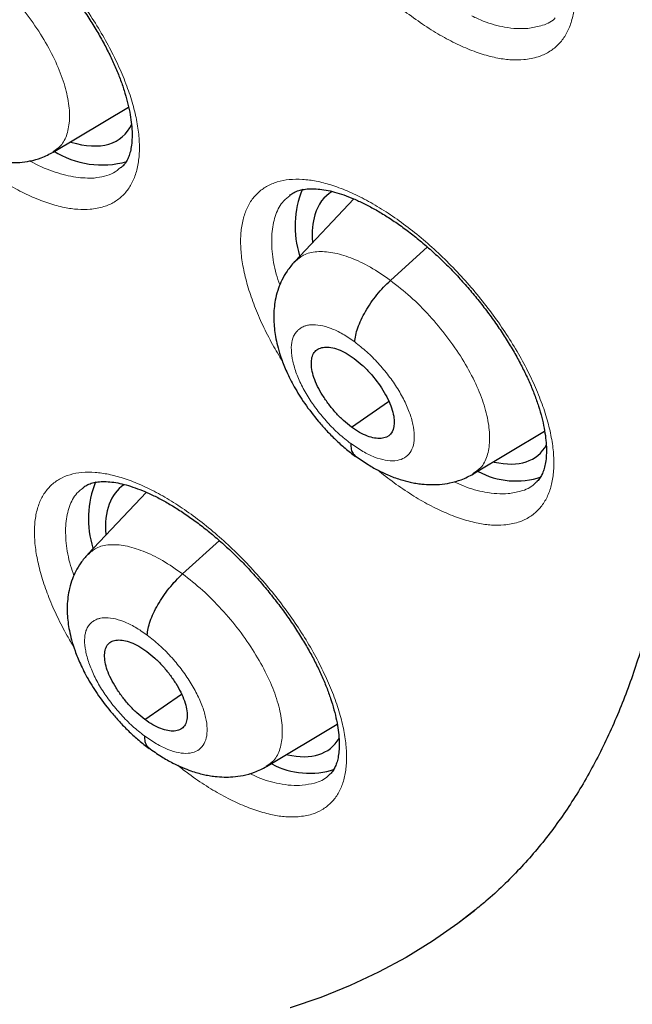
# Model space of a CAD drawing. Header units: millimetres. Extents: x 8 to 1465, y 12 to 1156.
# Tile 117 of 168: x 1214.43 to 1219.93, y 657.72 to 666.56. Entities that reach past the tile are written whole.
import ezdxf

# ---------------------------------------------------------------- set-up
doc = ezdxf.new("R2010")
doc.units = ezdxf.units.MM

msp = doc.modelspace()

# ---------------------------------------------------------------- linework, layer by layer
at = {"color": 7, "linetype": 'Continuous', "lineweight": 30}
for p, q in [((1214.7275, 665.3727), (1215.4041, 665.7771)), ((1217.4287, 664.9517), (1216.8967, 664.3889)), ((1217.7567, 664.2199), (1218.0881, 664.5201)), ((1217.4063, 662.9024), (1217.7381, 663.1336)), ((1218.5, 662.4815), (1219.1413, 662.865)), ((1215.5646, 662.3168), (1215.0381, 661.7597)), ((1215.8896, 661.5839), (1216.2198, 661.883)), ((1215.5508, 660.2757), (1215.8794, 660.5047)), ((1216.6432, 659.8536), (1217.2781, 660.2333))]:
    msp.add_line(p, q, dxfattribs=at)
at = {"color": 7, "linetype": 'Continuous', "lineweight": 30, "flags": 128}
msp.add_lwpolyline([(1218.5115, 658.5594), (1218.3605, 658.4432), (1218.1334, 658.2853), (1217.8966, 658.1399), (1217.6504, 658.0071), (1217.3948, 657.887), (1217.1301, 657.7798), (1216.8565, 657.6855)], dxfattribs=at)
at = {"color": 252, "linetype": 'Continuous', "lineweight": 0, "flags": 128}
msp.add_lwpolyline([(1218.5112, 658.5592), (1218.3605, 658.4432), (1218.1334, 658.2853), (1217.8966, 658.1399), (1217.6504, 658.0071), (1217.3948, 657.887), (1217.1301, 657.7798), (1216.8565, 657.6855)], dxfattribs=at)
at = {"color": 7, "linetype": 'Continuous', "lineweight": 30}
for centre, radius, start, end in [((1215.1645, 666.061), 0.8044, 237.38451, 286.11071), ((1217.7645, 664.7057), 0.8651, 157.38446, 197.74132), ((1218.8835, 663.1368), 0.7185, 241.74688, 288.48576), ((1215.9117, 662.0809), 0.8686, 157.68467, 197.7744), ((1217.0276, 660.5106), 0.7172, 241.93436, 288.4632)]:
    msp.add_arc(centre, radius, start, end, dxfattribs=at)
for centre, major_axis, ratio, start_param, end_param in [((1214.3974, 666.6745), (-0.9415, 1.1716), 0.455074, 2.555227, 3.361327), ((1218.1362, 663.8187), (-0.9423, 1.1722), 0.455167, 6.212092, 6.586323), ((1218.1362, 663.8187), (-0.9423, 1.1722), 0.455167, 0.303138, 0.579385), ((1218.1362, 663.8187), (-0.9423, 1.1722), 0.455167, 2.62236, 3.321809), ((1216.2785, 661.1917), (-0.9408, 1.174), 0.454857, 6.239212, 6.865438), ((1216.2785, 661.1917), (-0.9408, 1.174), 0.454857, 2.623591, 3.310809)]:
    msp.add_ellipse(centre, major_axis=major_axis, ratio=ratio, start_param=start_param, end_param=end_param, dxfattribs=at)
for points, knots in [([(1241.6175, 646.2376), (1241.6564, 646.2677), (1241.7325, 646.3267), (1241.8349, 646.4083), (1241.9207, 646.4778), (1241.99, 646.5348), (1242.0442, 646.58), (1242.0894, 646.618), (1242.136, 646.6575), (1242.1952, 646.7083), (1242.2673, 646.771), (1242.3456, 646.8403), (1242.4196, 646.907), (1242.4846, 646.9664), (1242.5458, 647.023), (1242.617, 647.0899), (1242.7001, 647.1694), (1242.7886, 647.2558), (1242.8676, 647.3346), (1242.9391, 647.4072), (1243.0097, 647.4801), (1243.0855, 647.5597), (1243.1617, 647.6413), (1243.2302, 647.7161), (1243.2873, 647.7794), (1243.3391, 647.8376), (1243.3947, 647.9011), (1243.4601, 647.9767), (1243.5398, 648.0708), (1243.627, 648.1761), (1243.7149, 648.285), (1243.8025, 648.3962), (1243.8948, 648.5163), (1243.9945, 648.6497), (1244.0918, 648.7841), (1244.1806, 648.9104), (1244.2607, 649.0273), (1244.3368, 649.1412), (1244.4162, 649.2629), (1244.4947, 649.3867), (1244.5722, 649.5122), (1244.6436, 649.6308), (1244.7101, 649.7443), (1244.7685, 649.8463), (1244.8197, 649.9375), (1244.8684, 650.0259), (1244.9189, 650.1194), (1244.975, 650.2252), (1245.0364, 650.3442), (1245.1011, 650.4728), (1245.1745, 650.6231), (1245.253, 650.7893), (1245.3347, 650.9693), (1245.4102, 651.1422), (1245.4777, 651.3027), (1245.5356, 651.4449), (1245.5862, 651.5729), (1245.6342, 651.6978), (1245.6844, 651.8321), (1245.7346, 651.9706), (1245.7846, 652.1133), (1245.8344, 652.2599), (1245.8869, 652.4201), (1245.9414, 652.593), (1245.9907, 652.7566), (1246.0325, 652.9007), (1246.0651, 653.0162), (1246.0923, 653.1155), (1246.116, 653.204), (1246.1428, 653.306), (1246.1753, 653.4336), (1246.2143, 653.5929), (1246.2552, 653.7676), (1246.2966, 653.9534), (1246.3374, 654.1466), (1246.3754, 654.3372), (1246.4105, 654.5234), (1246.4416, 654.6978), (1246.4693, 654.8619), (1246.4929, 655.0087), (1246.5125, 655.137), (1246.5289, 655.2485), (1246.5458, 655.368), (1246.5652, 655.5114), (1246.5881, 655.6927), (1246.6127, 655.9029), (1246.6405, 656.1652), (1246.669, 656.4725), (1246.6955, 656.8167), (1246.717, 657.1656), (1246.7309, 657.4624), (1246.7396, 657.7051), (1246.7449, 657.8925), (1246.7487, 658.0793), (1246.7511, 658.2581), (1246.7522, 658.4208), (1246.7523, 658.5609), (1246.7518, 658.6775), (1246.7511, 658.7704), (1246.7503, 658.8435), (1246.7494, 658.9116), (1246.7481, 658.99), (1246.7461, 659.0981), (1246.7428, 659.2396), (1246.7376, 659.4168), (1246.7304, 659.6155), (1246.7182, 659.8994), (1246.6989, 660.2556), (1246.6699, 660.6802), (1246.6363, 661.093), (1246.5976, 661.5029), (1246.5527, 661.925), (1246.499, 662.3751), (1246.434, 662.865), (1246.356, 663.396), (1246.2631, 663.9697), (1246.1755, 664.4639), (1246.1014, 664.8554), (1246.0493, 665.1211), (1246.0011, 665.3596), (1245.9573, 665.5701), (1245.918, 665.7551), (1245.8837, 665.9134), (1245.855, 666.0434), (1245.8326, 666.144), (1245.8129, 666.2314), (1245.7919, 666.3237), (1245.7646, 666.4426), (1245.7303, 666.5901), (1245.6885, 666.7667), (1245.6405, 666.9661), (1245.5854, 667.1903), (1245.5227, 667.4397), (1245.452, 667.7148), (1245.3737, 668.0117), (1245.2895, 668.3228), (1245.2013, 668.6404), (1245.1104, 668.9596), (1244.9428, 669.5343), (1244.6863, 670.3706), (1244.3216, 671.4766), (1243.9271, 672.5962), (1243.5031, 673.7287), (1243.0501, 674.8724), (1242.607, 675.9341), (1242.1863, 676.8993), (1241.8, 677.7549), (1241.4147, 678.5812), (1241.032, 679.3776), (1240.6535, 680.1436), (1240.2859, 680.8683), (1239.9307, 681.5524), (1239.5889, 682.1965), (1239.2557, 682.8118), (1238.9297, 683.4026), (1238.6012, 683.9871), (1238.259, 684.5855), (1237.894, 685.2122), (1237.4983, 685.8792), (1237.0701, 686.5869), (1236.6074, 687.336), (1236.1155, 688.1158), (1235.5934, 688.9255), (1235.0402, 689.7647), (1234.4847, 690.5883), (1233.9298, 691.3934), (1233.3785, 692.1771), (1232.8025, 692.9793), (1232.2059, 693.7929), (1231.5312, 694.6938), (1230.7809, 695.6716), (1229.9534, 696.7215), (1229.0936, 697.7834), (1228.2012, 698.8557), (1227.2761, 699.9362), (1226.3393, 700.9997), (1225.3917, 702.0454), (1224.4689, 703.0352), (1223.5729, 703.9705), (1222.7053, 704.8531), (1221.8318, 705.7192), (1221.1169, 706.4098), (1220.5725, 706.9258), (1220.2093, 707.2663), (1219.8705, 707.5805), (1219.5565, 707.8688), (1219.2676, 708.1317), (1219.0039, 708.3697), (1218.7545, 708.593), (1218.5227, 708.7991), (1218.3115, 708.9854), (1218.1353, 709.14), (1217.9941, 709.2633), (1217.8881, 709.3555), (1217.8169, 709.4173), (1217.7577, 709.4685), (1217.6883, 709.5285), (1217.5895, 709.6137), (1217.4652, 709.7205), (1217.3198, 709.8449), (1217.154, 709.986), (1216.9681, 710.1435), (1216.7611, 710.3177), (1216.5285, 710.5121), (1216.2695, 710.7268), (1215.9833, 710.9621), (1215.6793, 711.2097), (1215.3685, 711.4602), (1215.0621, 711.7047), (1214.7656, 711.9391), (1214.4047, 712.2215), (1213.9873, 712.544), (1213.5213, 712.8982), (1213.1212, 713.1977), (1212.7825, 713.448), (1212.5038, 713.6519), (1212.2523, 713.8342), (1212.0447, 713.9834), (1211.8768, 714.1032), (1211.7367, 714.2027), (1211.5978, 714.3008), (1211.4493, 714.4052), (1211.2826, 714.5218), (1211.0913, 714.6546), (1210.8708, 714.8066), (1210.6212, 714.9771), (1210.3473, 715.1622), (1210.0614, 715.3534), (1209.7006, 715.5918), (1209.2789, 715.8662), (1208.8028, 716.1699), (1208.3878, 716.4294), (1208.0321, 716.6481), (1207.7355, 716.828), (1207.4637, 716.9908), (1207.2578, 717.1126), (1207.1104, 717.1991), (1207.0139, 717.2555), (1206.9154, 717.3128), (1206.8489, 717.3513), (1206.813, 717.372)], [0, 0, 0, 0, 0.002052, 0.004014, 0.005893, 0.007516, 0.008532, 0.009341, 0.010265, 0.011423, 0.013108, 0.014936, 0.016573, 0.018011, 0.01928, 0.020687, 0.022912, 0.025129, 0.027009, 0.028616, 0.030343, 0.032261, 0.034338, 0.036195, 0.037573, 0.038789, 0.040257, 0.042018, 0.044071, 0.046798, 0.049274, 0.051499, 0.05432, 0.057339, 0.060405, 0.063207, 0.065614, 0.068007, 0.070542, 0.073398, 0.075867, 0.078458, 0.080815, 0.082894, 0.084729, 0.086388, 0.088264, 0.090389, 0.092766, 0.095385, 0.09803, 0.101622, 0.105085, 0.108417, 0.111498, 0.114171, 0.116404, 0.118642, 0.121114, 0.123822, 0.126242, 0.128885, 0.131754, 0.134847, 0.13809, 0.140388, 0.142394, 0.144109, 0.14554, 0.14697, 0.149371, 0.152099, 0.15511, 0.158234, 0.161454, 0.164768, 0.167685, 0.17062, 0.173292, 0.175655, 0.177711, 0.179458, 0.180995, 0.183425, 0.186291, 0.189594, 0.193333, 0.198564, 0.203836, 0.209111, 0.21439, 0.217156, 0.219923, 0.222691, 0.225389, 0.227763, 0.229793, 0.231477, 0.232816, 0.23381, 0.234636, 0.235756, 0.237192, 0.239291, 0.241831, 0.244771, 0.247748, 0.253855, 0.259749, 0.26543, 0.270901, 0.276535, 0.282582, 0.289044, 0.296108, 0.303609, 0.311545, 0.315302, 0.318706, 0.321746, 0.32442, 0.32673, 0.32878, 0.33042, 0.33165, 0.332581, 0.333723, 0.335131, 0.337061, 0.339269, 0.341756, 0.344521, 0.347629, 0.351027, 0.354715, 0.358589, 0.362471, 0.366357, 0.370246, 0.383394, 0.396583, 0.409813, 0.423086, 0.436404, 0.449736, 0.459915, 0.469731, 0.479185, 0.488278, 0.49701, 0.505381, 0.513037, 0.520366, 0.527367, 0.534041, 0.540541, 0.547341, 0.554472, 0.561936, 0.570111, 0.57865, 0.587552, 0.596816, 0.606443, 0.616432, 0.625262, 0.634356, 0.643714, 0.65332, 0.662971, 0.675588, 0.688185, 0.700759, 0.714208, 0.727633, 0.741034, 0.754412, 0.767769, 0.779651, 0.791517, 0.803367, 0.815201, 0.820392, 0.825248, 0.829764, 0.833941, 0.837777, 0.841273, 0.844429, 0.847681, 0.850469, 0.852793, 0.854654, 0.856051, 0.856983, 0.857467, 0.858384, 0.859722, 0.86136, 0.863281, 0.865443, 0.867878, 0.870587, 0.873569, 0.877, 0.880735, 0.884773, 0.888891, 0.892878, 0.896734, 0.90046, 0.90695, 0.912999, 0.918607, 0.922524, 0.92618, 0.929452, 0.932306, 0.934254, 0.93598, 0.93775, 0.93965, 0.941751, 0.944229, 0.947085, 0.95032, 0.953933, 0.957736, 0.961442, 0.967971, 0.97416, 0.980006, 0.984167, 0.988058, 0.991605, 0.994806, 0.996131, 0.997387, 0.998591, 1, 1, 1, 1]), ([(1198.5489, 709.9966), (1198.6382, 709.9449), (1198.8971, 709.7948), (1199.3269, 709.5401), (1199.8386, 709.2298), (1200.3516, 708.9113), (1200.8659, 708.5848), (1201.3813, 708.2502), (1201.8976, 707.9077), (1202.4147, 707.5574), (1202.9325, 707.1994), (1203.4509, 706.8337), (1203.9697, 706.4604), (1204.4887, 706.0797), (1205.008, 705.6916), (1205.5272, 705.2963), (1206.0462, 704.8938), (1206.5651, 704.4842), (1207.0835, 704.0676), (1207.6014, 703.6442), (1208.1186, 703.214), (1208.635, 702.7773), (1209.1505, 702.3339), (1209.6649, 701.8842), (1210.1781, 701.4281), (1210.69, 700.9659), (1211.2004, 700.4976), (1211.7093, 700.0234), (1212.2163, 699.5433), (1212.7216, 699.0575), (1213.2248, 698.5662), (1213.7259, 698.0694), (1214.2247, 697.5672), (1214.7212, 697.0599), (1215.2152, 696.5475), (1215.7065, 696.0302), (1216.1951, 695.508), (1216.6808, 694.9812), (1217.1634, 694.4498), (1217.643, 693.9141), (1218.1192, 693.3741), (1218.5921, 692.8299), (1219.0615, 692.2818), (1219.5273, 691.7298), (1219.9893, 691.1741), (1220.4474, 690.6149), (1220.9016, 690.0522), (1221.3517, 689.4863), (1221.7975, 688.9172), (1222.2391, 688.3451), (1222.6762, 687.7702), (1223.1087, 687.1927), (1223.5366, 686.6125), (1223.9597, 686.03), (1224.3779, 685.4453), (1224.7912, 684.8584), (1225.1993, 684.2696), (1225.6023, 683.679), (1226, 683.0868), (1226.3922, 682.4931), (1226.779, 681.8981), (1227.1601, 681.3019), (1227.5356, 680.7046), (1227.9052, 680.1065), (1228.269, 679.5077), (1228.6268, 678.9082), (1228.9785, 678.3084), (1229.3241, 677.7084), (1229.6634, 677.1082), (1229.9963, 676.5081), (1230.3229, 675.9082), (1230.6429, 675.3086), (1230.9564, 674.7096), (1231.2632, 674.1113), (1231.5633, 673.5137), (1231.8565, 672.9172), (1232.1429, 672.3218), (1232.4223, 671.7277), (1232.6947, 671.135), (1232.9599, 670.544), (1233.218, 669.9547), (1233.4689, 669.3673), (1233.7125, 668.7819), (1233.9487, 668.1988), (1234.1775, 667.6181), (1234.3989, 667.0398), (1234.6127, 666.4642), (1234.8189, 665.8915), (1235.0176, 665.3217), (1235.2085, 664.755), (1235.3917, 664.1916), (1235.5672, 663.6316), (1235.7349, 663.0751), (1235.8947, 662.5224), (1236.0466, 661.9735), (1236.1907, 661.4286), (1236.3267, 660.8878), (1236.4548, 660.3513), (1236.5749, 659.8192), (1236.687, 659.2916), (1236.791, 658.7688), (1236.887, 658.2507), (1236.9749, 657.7377), (1237.0546, 657.2297), (1237.1262, 656.727), (1237.1898, 656.2296), (1237.2451, 655.7377), (1237.2924, 655.2514), (1237.3314, 654.7708), (1237.3624, 654.2961), (1237.3852, 653.8274), (1237.3998, 653.3648), (1237.4063, 652.9084), (1237.4047, 652.4583), (1237.395, 652.0146), (1237.3771, 651.5775), (1237.3512, 651.1471), (1237.3172, 650.7234), (1237.2751, 650.3066), (1237.225, 649.8967), (1237.1669, 649.4938), (1237.1008, 649.0981), (1237.0267, 648.7096), (1236.9447, 648.3284), (1236.8547, 647.9545), (1236.7568, 647.5882), (1236.6511, 647.2293), (1236.5374, 646.8781), (1236.416, 646.5345), (1236.2867, 646.1987), (1236.1496, 645.8707), (1236.0047, 645.5506), (1235.8521, 645.2383), (1235.6917, 644.9341), (1235.5236, 644.638), (1235.3478, 644.3499), (1235.1643, 644.0701), (1234.9731, 643.7986), (1234.7743, 643.5354), (1234.5679, 643.2806), (1234.3538, 643.0343), (1234.1323, 642.7965), (1233.903, 642.5676), (1233.6818, 642.3603), (1233.5335, 642.2334), (1233.4669, 642.1765)], [0, 0, 0, 0, 0.0036913, 0.0107004, 0.0177102, 0.0247207, 0.0317319, 0.0387439, 0.0457565, 0.0527698, 0.0597838, 0.0667984, 0.0738136, 0.0808294, 0.0878457, 0.0948627, 0.1018801, 0.1088981, 0.1159165, 0.1229355, 0.1299548, 0.1369746, 0.1439949, 0.1510155, 0.1580365, 0.1650578, 0.1720795, 0.1791015, 0.1861238, 0.1931464, 0.2001693, 0.2071924, 0.2142158, 0.2212394, 0.2282632, 0.2352871, 0.2423113, 0.2493356, 0.2563601, 0.2633846, 0.2704093, 0.2774341, 0.284459, 0.2914839, 0.2985089, 0.3055339, 0.312559, 0.319584, 0.3266091, 0.3336341, 0.3406591, 0.347684, 0.3547089, 0.3617337, 0.3687584, 0.3757829, 0.3828074, 0.3898317, 0.3968558, 0.4038798, 0.4109036, 0.4179271, 0.4249505, 0.4319736, 0.4389965, 0.4460191, 0.4530414, 0.4600634, 0.4670851, 0.4741064, 0.4811274, 0.488148, 0.4951682, 0.502188, 0.5092073, 0.5162263, 0.5232447, 0.5302626, 0.5372801, 0.544297, 0.5513133, 0.5583291, 0.5653443, 0.5723589, 0.5793728, 0.5863861, 0.5933987, 0.6004106, 0.6074218, 0.6144322, 0.6214419, 0.6284509, 0.635459, 0.6424664, 0.6494729, 0.6564786, 0.6634835, 0.6704876, 0.6774908, 0.6844933, 0.6914948, 0.6984956, 0.7054956, 0.7124949, 0.7194934, 0.7264912, 0.7334884, 0.740485, 0.7474812, 0.754477, 0.7614725, 0.7684679, 0.7754632, 0.7824586, 0.7894544, 0.7964506, 0.8034476, 0.8104456, 0.817445, 0.824446, 0.8314489, 0.8384544, 0.8454626, 0.8524742, 0.8594896, 0.8665094, 0.8735342, 0.8805645, 0.8876009, 0.8946441, 0.9016946, 0.9087531, 0.9158201, 0.922896, 0.9299813, 0.9370763, 0.9441811, 0.9512958, 0.9584201, 0.9655537, 0.972696, 0.9798463, 0.9870035, 0.9941665, 1, 1, 1, 1]), ([(1204.0066, 690.5417), (1204.0714, 690.491), (1204.2594, 690.3439), (1204.5705, 690.0951), (1204.9395, 689.7932), (1205.3081, 689.4844), (1205.6761, 689.169), (1206.0433, 688.8471), (1206.4094, 688.5189), (1206.7743, 688.1845), (1207.1378, 687.8442), (1207.4997, 687.498), (1207.8598, 687.1462), (1208.2179, 686.789), (1208.5738, 686.4265), (1208.9273, 686.0588), (1209.2783, 685.6863), (1209.6266, 685.309), (1209.9719, 684.9272), (1210.3142, 684.5411), (1210.6531, 684.1508), (1210.9887, 683.7566), (1211.3206, 683.3587), (1211.6487, 682.9572), (1211.9729, 682.5523), (1212.2929, 682.1444), (1212.6087, 681.7336), (1212.92, 681.32), (1213.2266, 680.9039), (1213.5286, 680.4856), (1213.8256, 680.0652), (1214.1175, 679.643), (1214.4042, 679.2192), (1214.6856, 678.7939), (1214.9614, 678.3675), (1215.2316, 677.9401), (1215.4961, 677.5119), (1215.7546, 677.0833), (1216.0071, 676.6544), (1216.2534, 676.2254), (1216.4935, 675.7965), (1216.7271, 675.368), (1216.9543, 674.9402), (1217.1748, 674.5132), (1217.3885, 674.0873), (1217.5955, 673.6626), (1217.7955, 673.2395), (1217.9885, 672.8181), (1218.1744, 672.3987), (1218.353, 671.9816), (1218.5244, 671.5668), (1218.6885, 671.1547), (1218.8451, 670.7455), (1218.9942, 670.3394), (1219.1358, 669.9366), (1219.2698, 669.5374), (1219.3961, 669.142), (1219.5147, 668.7506), (1219.6256, 668.3633), (1219.7288, 667.9805), (1219.8241, 667.6024), (1219.9117, 667.2291), (1219.9914, 666.8609), (1220.0633, 666.498), (1220.1274, 666.1405), (1220.1837, 665.7887), (1220.2321, 665.4428), (1220.2728, 665.103), (1220.3058, 664.7693), (1220.3311, 664.4421), (1220.3487, 664.1215), (1220.3587, 663.8076), (1220.3612, 663.5007), (1220.3562, 663.2008), (1220.3438, 662.908), (1220.324, 662.6226), (1220.297, 662.3446), (1220.2629, 662.0741), (1220.2216, 661.8113), (1220.1733, 661.556), (1220.1181, 661.3085), (1220.0561, 661.0687), (1219.9872, 660.8366), (1219.9115, 660.6123), (1219.8291, 660.3956), (1219.7399, 660.1866), (1219.6439, 659.9851), (1219.541, 659.7912), (1219.4311, 659.6047), (1219.314, 659.4256), (1219.1896, 659.254), (1219.0576, 659.0897), (1218.9179, 658.9329), (1218.7701, 658.7841), (1218.6345, 658.6594), (1218.5452, 658.5881), (1218.5104, 658.5603)], [0, 0, 0, 0, 0.00562, 0.0163, 0.026983, 0.037671, 0.048362, 0.059058, 0.069757, 0.080459, 0.091164, 0.101872, 0.112583, 0.123296, 0.134012, 0.144729, 0.155449, 0.166169, 0.176892, 0.187615, 0.198339, 0.209064, 0.21979, 0.230516, 0.241242, 0.251969, 0.262695, 0.273421, 0.284146, 0.29487, 0.305593, 0.316315, 0.327036, 0.337755, 0.348473, 0.359188, 0.369901, 0.380612, 0.39132, 0.402025, 0.412727, 0.423426, 0.434121, 0.444813, 0.4555, 0.466183, 0.476862, 0.487535, 0.498204, 0.508867, 0.519525, 0.530177, 0.540822, 0.551461, 0.562094, 0.572719, 0.583337, 0.593948, 0.604551, 0.615147, 0.625734, 0.636313, 0.646884, 0.657447, 0.668001, 0.678548, 0.689087, 0.699619, 0.710144, 0.720664, 0.731178, 0.741689, 0.752198, 0.762706, 0.773216, 0.783729, 0.79425, 0.804781, 0.815328, 0.825894, 0.836486, 0.847112, 0.857778, 0.868493, 0.879267, 0.890111, 0.901036, 0.912053, 0.923176, 0.934414, 0.945777, 0.957269, 0.968889, 0.980629, 0.992469, 1, 1, 1, 1]), ([(1213.1488, 667.8325), (1213.1606, 667.841), (1213.1827, 667.857), (1213.2249, 667.8736), (1213.2731, 667.885), (1213.3298, 667.8902), (1213.3952, 667.8881), (1213.4665, 667.8782), (1213.5432, 667.8602), (1213.6253, 667.8342), (1213.7123, 667.8), (1213.8041, 667.7572), (1213.9001, 667.7059), (1213.9992, 667.6463), (1214.1004, 667.5786), (1214.2028, 667.5034), (1214.3052, 667.4213), (1214.4066, 667.3331), (1214.5059, 667.2395), (1214.6027, 667.1412), (1214.6969, 667.0382), (1214.7883, 666.9308), (1214.8764, 666.8196), (1214.9601, 666.7057), (1215.0387, 666.5901), (1215.1112, 666.4743), (1215.1769, 666.3593), (1215.2354, 666.2464), (1215.2861, 666.1367), (1215.3294, 666.0299), (1215.3654, 665.9261), (1215.3943, 665.8255), (1215.4157, 665.7297), (1215.4296, 665.6398), (1215.4362, 665.5573), (1215.4359, 665.4833), (1215.4293, 665.4187), (1215.4176, 665.3641), (1215.4016, 665.3192), (1215.381, 665.281), (1215.3591, 665.2514), (1215.341, 665.2368), (1215.3331, 665.2304)], [0, 0, 0, 0, 0.030254, 0.056843, 0.081641, 0.108015, 0.1332, 0.157753, 0.181943, 0.205797, 0.229884, 0.25431, 0.279044, 0.304029, 0.329194, 0.354463, 0.379758, 0.405008, 0.430127, 0.455007, 0.480044, 0.505331, 0.530807, 0.556394, 0.581991, 0.607481, 0.632769, 0.657775, 0.682429, 0.70683, 0.731494, 0.756354, 0.781301, 0.80618, 0.830857, 0.855234, 0.879273, 0.903042, 0.926782, 0.951493, 0.97888, 1, 1, 1, 1]), ([(1213.6713, 665.5408), (1213.7072, 665.5147), (1213.7753, 665.4653), (1213.8749, 665.4083), (1213.9735, 665.361), (1214.0676, 665.3256), (1214.1495, 665.303), (1214.2139, 665.2902), (1214.2765, 665.2813), (1214.3478, 665.2767), (1214.432, 665.279), (1214.5239, 665.2917), (1214.6273, 665.3196), (1214.6934, 665.3545), (1214.7288, 665.3732)], [0, 0, 0, 0, 0.107953, 0.204253, 0.288403, 0.390692, 0.471919, 0.516546, 0.563276, 0.633679, 0.703073, 0.787099, 0.88603, 1, 1, 1, 1]), ([(1216.8509, 664.9848), (1216.8636, 664.9939), (1216.8869, 665.0104), (1216.9307, 665.0275), (1216.98, 665.039), (1217.0376, 665.0442), (1217.104, 665.0422), (1217.1762, 665.0324), (1217.2539, 665.0146), (1217.3369, 664.9886), (1217.4249, 664.9545), (1217.5176, 664.9119), (1217.6145, 664.8608), (1217.7145, 664.8014), (1217.8166, 664.734), (1217.9197, 664.6591), (1218.0229, 664.5773), (1218.125, 664.4894), (1218.225, 664.3963), (1218.3224, 664.2983), (1218.4172, 664.1957), (1218.5091, 664.0887), (1218.5977, 663.9779), (1218.6818, 663.8645), (1218.7607, 663.7494), (1218.8335, 663.6341), (1218.8994, 663.5196), (1218.958, 663.4073), (1219.0088, 663.2981), (1219.052, 663.1918), (1219.088, 663.0885), (1219.1168, 662.9885), (1219.1381, 662.8931), (1219.1518, 662.8037), (1219.1582, 662.7217), (1219.1576, 662.6481), (1219.1508, 662.584), (1219.1388, 662.5298), (1219.1224, 662.4851), (1219.1014, 662.4469), (1219.0793, 662.4176), (1219.0611, 662.4033), (1219.0536, 662.3973)], [0, 0, 0, 0, 0.031605, 0.057998, 0.082707, 0.108976, 0.134126, 0.158675, 0.182871, 0.206729, 0.230842, 0.255288, 0.280038, 0.305035, 0.330207, 0.355479, 0.380773, 0.40602, 0.431131, 0.456011, 0.481052, 0.506341, 0.531814, 0.557395, 0.58298, 0.608453, 0.633721, 0.658704, 0.683333, 0.707709, 0.732366, 0.757215, 0.782148, 0.807012, 0.831674, 0.856042, 0.880086, 0.903886, 0.927685, 0.952606, 0.980256, 1, 1, 1, 1]), ([(1216.8959, 664.3885), (1216.872, 664.3607), (1216.8278, 664.3093), (1216.7817, 664.2272), (1216.7478, 664.146), (1216.7255, 664.066), (1216.709, 663.963), (1216.7063, 663.8418), (1216.722, 663.7184), (1216.7476, 663.6086), (1216.7782, 663.5104), (1216.8249, 663.394), (1216.8932, 663.2591), (1216.988, 663.1081), (1217.0886, 662.9765), (1217.1834, 662.8695), (1217.2636, 662.7882), (1217.3509, 662.7089), (1217.4118, 662.6627), (1217.443, 662.639)], [0, 0, 0, 0, 0.055319, 0.102485, 0.141624, 0.188145, 0.228691, 0.302398, 0.38171, 0.425225, 0.477921, 0.540381, 0.612505, 0.69441, 0.786181, 0.835822, 0.887944, 0.942611, 1, 1, 1, 1]), ([(1217.4364, 663.6668), (1217.4383, 663.6862), (1217.4421, 663.7252), (1217.4625, 663.7936), (1217.4923, 663.8663), (1217.5316, 663.9417), (1217.5794, 664.0175), (1217.6342, 664.0908), (1217.6938, 664.16), (1217.7357, 664.1999), (1217.7567, 664.2199)], [0, 0, 0, 0, 0.124664, 0.249607, 0.374781, 0.499908, 0.624906, 0.749988, 0.875078, 1, 1, 1, 1]), ([(1217.4063, 662.9024), (1217.3819, 662.9215), (1217.3333, 662.9597), (1217.2641, 663.0306), (1217.2009, 663.1072), (1217.1458, 663.1876), (1217.1005, 663.2687), (1217.0674, 663.3477), (1217.0485, 663.4212), (1217.0438, 663.4865), (1217.0532, 663.5415), (1217.0766, 663.5838), (1217.1139, 663.6109), (1217.1628, 663.6227), (1217.221, 663.6197), (1217.2864, 663.6015), (1217.3571, 663.5694), (1217.406, 663.5357), (1217.4304, 663.5189)], [0, 0, 0, 0, 0.062618, 0.125103, 0.187766, 0.250502, 0.313065, 0.375353, 0.43761, 0.500003, 0.562395, 0.62465, 0.686936, 0.749499, 0.812235, 0.874898, 0.937383, 1, 1, 1, 1]), ([(1217.4304, 663.5189), (1217.4548, 663.4998), (1217.5035, 663.4616), (1217.5955, 663.3673), (1217.6958, 663.2345), (1217.7764, 663.0709), (1217.7999, 662.9296), (1217.767, 662.8298), (1217.6784, 662.7909), (1217.5736, 662.8091), (1217.4796, 662.8519), (1217.4307, 662.8856), (1217.4063, 662.9024)], [0, 0, 0, 0, 0.062837, 0.125541, 0.250834, 0.375529, 0.500003, 0.624475, 0.749167, 0.87446, 0.937164, 1, 1, 1, 1]), ([(1217.4007, 662.7548), (1217.4012, 662.7373), (1217.4024, 662.7023), (1217.4171, 662.6664), (1217.4336, 662.6523), (1217.4406, 662.6463)], [0, 0, 0, 0, 0.36564, 0.72965, 1, 1, 1, 1]), ([(1217.4396, 662.6451), (1217.4749, 662.6198), (1217.542, 662.5717), (1217.6408, 662.5157), (1217.7401, 662.4684), (1217.8362, 662.4326), (1217.92, 662.41), (1217.9855, 662.3972), (1218.0485, 662.3887), (1218.12, 662.3845), (1218.2043, 662.3872), (1218.2963, 662.4002), (1218.3997, 662.4284), (1218.4658, 662.4634), (1218.5012, 662.4821)], [0, 0, 0, 0, 0.10534, 0.200202, 0.28417, 0.388611, 0.471947, 0.517081, 0.563856, 0.634242, 0.703578, 0.787498, 0.886265, 1, 1, 1, 1]), ([(1214.9929, 662.3582), (1215.0044, 662.3665), (1215.0258, 662.382), (1215.067, 662.3981), (1215.1143, 662.4091), (1215.17, 662.4141), (1215.2347, 662.4119), (1215.3054, 662.402), (1215.3818, 662.3842), (1215.4636, 662.3584), (1215.5505, 662.3244), (1215.6423, 662.2819), (1215.7383, 662.231), (1215.8376, 662.1718), (1215.9392, 662.1046), (1216.042, 662.0299), (1216.145, 661.9484), (1216.2471, 661.8607), (1216.3472, 661.7677), (1216.4448, 661.67), (1216.5398, 661.5678), (1216.6322, 661.4611), (1216.7213, 661.3507), (1216.8062, 661.2375), (1216.8859, 661.1227), (1216.9597, 661.0076), (1217.0267, 660.8933), (1217.0865, 660.7811), (1217.1386, 660.672), (1217.1831, 660.5659), (1217.2204, 660.4628), (1217.2506, 660.3631), (1217.2732, 660.2679), (1217.2884, 660.1787), (1217.2962, 660.0968), (1217.2969, 660.0235), (1217.2915, 659.9596), (1217.2807, 659.9056), (1217.2658, 659.8616), (1217.2465, 659.8244), (1217.2252, 659.795), (1217.2074, 659.7803), (1217.1992, 659.7736)], [0, 0, 0, 0, 0.030577, 0.056949, 0.081569, 0.107749, 0.132787, 0.157231, 0.181346, 0.205143, 0.229169, 0.253544, 0.278236, 0.303186, 0.328323, 0.353569, 0.378847, 0.404082, 0.429195, 0.45406, 0.479068, 0.504329, 0.52978, 0.555345, 0.580927, 0.606405, 0.631685, 0.656687, 0.681339, 0.70573, 0.730355, 0.755174, 0.780081, 0.804919, 0.82955, 0.853877, 0.877858, 0.901554, 0.925206, 0.949684, 0.976955, 1, 1, 1, 1]), ([(1215.0372, 661.7593), (1215.0155, 661.7342), (1214.9749, 661.6873), (1214.9309, 661.6121), (1214.8968, 661.5354), (1214.8728, 661.4568), (1214.8537, 661.3507), (1214.85, 661.2238), (1214.8665, 661.0965), (1214.8924, 660.987), (1214.9237, 660.8878), (1214.9714, 660.7703), (1215.0407, 660.6346), (1215.1364, 660.4834), (1215.2373, 660.3519), (1215.3317, 660.2453), (1215.4114, 660.1646), (1215.4976, 660.086), (1215.5577, 660.0401), (1215.5884, 660.0166)], [0, 0, 0, 0, 0.050193, 0.094005, 0.131509, 0.177205, 0.218878, 0.297988, 0.377733, 0.422218, 0.476322, 0.5399, 0.612833, 0.695223, 0.787127, 0.83669, 0.888632, 0.943011, 1, 1, 1, 1]), ([(1215.5727, 661.0334), (1215.5744, 661.0527), (1215.5778, 661.0913), (1215.5976, 661.1593), (1215.6268, 661.2315), (1215.6657, 661.3066), (1215.7131, 661.3821), (1215.7675, 661.4551), (1215.8269, 661.5242), (1215.8687, 661.564), (1215.8896, 661.5839)], [0, 0, 0, 0, 0.125028, 0.250084, 0.375183, 0.500124, 0.624903, 0.749822, 0.874887, 1, 1, 1, 1]), ([(1215.5508, 660.2757), (1215.5265, 660.2949), (1215.478, 660.3332), (1215.4088, 660.4041), (1215.3456, 660.4806), (1215.2903, 660.5609), (1215.2447, 660.6417), (1215.2111, 660.7204), (1215.1917, 660.7933), (1215.1864, 660.8582), (1215.1951, 660.9126), (1215.2177, 660.9544), (1215.2544, 660.9809), (1215.3026, 660.9922), (1215.3601, 660.9887), (1215.425, 660.9701), (1215.4953, 660.9376), (1215.544, 660.9038), (1215.5683, 660.8868)], [0, 0, 0, 0, 0.062618, 0.125101, 0.187763, 0.250498, 0.313063, 0.375353, 0.437613, 0.500008, 0.5624, 0.624654, 0.68694, 0.749503, 0.812239, 0.874901, 0.937384, 1, 1, 1, 1]), ([(1215.5683, 660.8868), (1215.5926, 660.8677), (1215.6411, 660.8294), (1215.7103, 660.7584), (1215.7735, 660.682), (1215.8289, 660.6017), (1215.8744, 660.5208), (1215.908, 660.4422), (1215.9274, 660.3692), (1215.9327, 660.3044), (1215.924, 660.2499), (1215.9013, 660.2081), (1215.8647, 660.1816), (1215.8165, 660.1703), (1215.7589, 660.1738), (1215.694, 660.1924), (1215.6238, 660.2249), (1215.5751, 660.2588), (1215.5508, 660.2757)], [0, 0, 0, 0, 0.0626178, 0.1251012, 0.1877628, 0.2504979, 0.3130631, 0.375353, 0.4376128, 0.5000071, 0.5623993, 0.6246538, 0.6869395, 0.7495031, 0.8122384, 0.8749007, 0.9373837, 1, 1, 1, 1]), ([(1215.5467, 660.1293), (1215.5475, 660.112), (1215.5491, 660.0773), (1215.5638, 660.0427), (1215.5799, 660.0293), (1215.5864, 660.0239)], [0, 0, 0, 0, 0.3742, 0.747472, 1, 1, 1, 1]), ([(1215.5853, 660.0225), (1215.6231, 659.9953), (1215.6939, 659.9442), (1215.7965, 659.8864), (1215.8846, 659.8449), (1215.9583, 659.8165), (1216.0208, 659.7966), (1216.0752, 659.7826), (1216.1277, 659.772), (1216.19, 659.763), (1216.2615, 659.7581), (1216.3461, 659.7602), (1216.4385, 659.7727), (1216.5425, 659.8004), (1216.6089, 659.8354), (1216.6444, 659.8542)], [0, 0, 0, 0, 0.1130211, 0.2121017, 0.2965747, 0.3656445, 0.4218652, 0.4717099, 0.5153326, 0.5620315, 0.6325635, 0.7021487, 0.786437, 0.8856826, 1, 1, 1, 1]), ([(1204.6218, 659.3311), (1204.7427, 659.249), (1204.9947, 659.0778), (1205.3774, 658.8273), (1205.7698, 658.5774), (1206.1616, 658.3357), (1206.5527, 658.1022), (1206.943, 657.8769), (1207.3323, 657.6599), (1207.7204, 657.4515), (1208.1072, 657.2517), (1208.4926, 657.0606), (1208.8763, 656.8783), (1209.2583, 656.705), (1209.6384, 656.5408), (1210.0164, 656.3856), (1210.3923, 656.2398), (1210.7657, 656.1033), (1211.1367, 655.9764), (1211.505, 655.859), (1211.8705, 655.7512), (1212.233, 655.6533), (1212.5922, 655.5653), (1212.9481, 655.4873), (1213.3005, 655.4193), (1213.649, 655.3615), (1213.9936, 655.314), (1214.334, 655.2768), (1214.6699, 655.2499), (1215.0012, 655.2335), (1215.3276, 655.2275), (1215.6489, 655.232), (1215.9648, 655.2469), (1216.275, 655.2723), (1216.5795, 655.308), (1216.8779, 655.354), (1217.17, 655.4103), (1217.4557, 655.4766), (1217.7348, 655.553), (1218.0071, 655.6393), (1218.2726, 655.7354), (1218.531, 655.8411), (1218.7825, 655.9564), (1219.0267, 656.081), (1219.2639, 656.2148), (1219.4935, 656.3581), (1219.7034, 656.5004), (1219.8332, 656.5992), (1219.8917, 656.6438)], [0, 0, 0, 0, 0.020417, 0.042557, 0.06471, 0.086875, 0.109054, 0.131247, 0.153454, 0.175675, 0.197911, 0.220162, 0.242427, 0.264707, 0.287001, 0.309309, 0.331629, 0.353961, 0.376302, 0.398651, 0.421006, 0.443362, 0.465714, 0.488059, 0.51039, 0.532701, 0.554984, 0.577232, 0.599436, 0.621585, 0.643671, 0.665683, 0.68761, 0.709444, 0.731175, 0.752796, 0.7743, 0.795685, 0.816947, 0.838088, 0.859109, 0.880018, 0.900821, 0.921529, 0.942154, 0.962709, 0.98321, 1, 1, 1, 1])]:
    msp.add_open_spline(points, degree=3, knots=knots, dxfattribs=at)
at = {"color": 252, "linetype": 'Continuous', "lineweight": 0}
for points, knots in [([(1205.8682, 717.2806), (1206.8572, 716.6867), (1208.8351, 715.4989), (1211.8419, 713.3923), (1214.8483, 711.068), (1217.8351, 708.5199), (1220.7778, 705.7746), (1223.6536, 702.8517), (1226.44, 699.7745), (1229.1152, 696.5672), (1231.6582, 693.2547), (1234.0491, 689.8631), (1236.2692, 686.4189), (1238.301, 682.9491), (1240.1288, 679.4807), (1241.7382, 676.0411), (1243.1165, 672.6571), (1244.253, 669.3551), (1245.1388, 666.1612), (1245.767, 663.1002), (1246.1326, 660.1962), (1246.2328, 657.4719), (1246.0668, 654.9484), (1245.6355, 652.6463), (1244.9445, 650.5807), (1243.9904, 648.7787), (1242.892, 647.3177), (1242.0041, 646.5956), (1241.6094, 646.2747)], [0, 0, 0, 0, 0.038759, 0.077519, 0.116278, 0.155037, 0.193797, 0.232556, 0.271315, 0.310075, 0.348834, 0.387593, 0.426353, 0.465112, 0.503871, 0.542631, 0.58139, 0.620149, 0.658909, 0.697668, 0.736427, 0.775187, 0.813946, 0.852705, 0.891465, 0.930224, 0.968983, 1, 1, 1, 1]), ([(1218.9539, 666.2026), (1218.9981, 666.2091), (1219.0799, 666.2212), (1219.1798, 666.268), (1219.2603, 666.3294), (1219.325, 666.4091), (1219.3726, 666.5062), (1219.4032, 666.619), (1219.4163, 666.746), (1219.4112, 666.8862), (1219.3885, 667.0373), (1219.3487, 667.1974), (1219.2914, 667.3648), (1219.2182, 667.5371), (1219.1298, 667.7123), (1219.0269, 667.8881), (1218.9113, 668.0623), (1218.7843, 668.2328), (1218.6473, 668.3973), (1218.5023, 668.5537), (1218.3511, 668.7004), (1218.1954, 668.8349), (1218.0373, 668.9561), (1217.8788, 669.0623), (1217.7219, 669.1518), (1217.5686, 669.2239), (1217.4238, 669.2766), (1217.2892, 669.31), (1217.1626, 669.3262), (1217.0434, 669.3236), (1216.9338, 669.3014), (1216.8375, 669.26), (1216.7564, 669.1993), (1216.6908, 669.1206), (1216.6417, 669.0249), (1216.6102, 668.9129), (1216.5962, 668.7866), (1216.5997, 668.6474), (1216.6215, 668.4969), (1216.6604, 668.3372), (1216.7163, 668.1703), (1216.7885, 667.9982), (1216.8771, 667.8233), (1216.9448, 667.701), (1216.986, 667.6387), (1216.989, 667.6343)], [0, 0, 0, 0, 0.027844, 0.051569, 0.075369, 0.099094, 0.122808, 0.146598, 0.170312, 0.194017, 0.217798, 0.241503, 0.265205, 0.288982, 0.312684, 0.336389, 0.360169, 0.383874, 0.407588, 0.431378, 0.455092, 0.478817, 0.502617, 0.526342, 0.550074, 0.573882, 0.597614, 0.61988, 0.642146, 0.665865, 0.689659, 0.713377, 0.737095, 0.76089, 0.784608, 0.808319, 0.832106, 0.855817, 0.87952, 0.903299, 0.927002, 0.950704, 0.974482, 0.998184, 1, 1, 1, 1]), ([(1215.0583, 664.8587), (1215.1009, 664.8647), (1215.1803, 664.8759), (1215.2773, 664.9209), (1215.3558, 664.9809), (1215.4185, 665.0592), (1215.4643, 665.1549), (1215.4931, 665.2664), (1215.5046, 665.3922), (1215.498, 665.5313), (1215.4739, 665.6813), (1215.4329, 665.8406), (1215.3746, 666.0073), (1215.3005, 666.1791), (1215.2115, 666.3539), (1215.1081, 666.5295), (1214.9923, 666.7036), (1214.8653, 666.8743), (1214.7285, 667.039), (1214.5839, 667.1958), (1214.4334, 667.3431), (1214.2785, 667.4783), (1214.1215, 667.6002), (1213.9643, 667.7074), (1213.8088, 667.7978), (1213.6571, 667.871), (1213.514, 667.9249), (1213.3812, 667.9595), (1213.2565, 667.9769), (1213.1393, 667.9757), (1213.0317, 667.955), (1212.9374, 667.915), (1212.8582, 667.8557), (1212.7947, 667.7784), (1212.7474, 667.6841), (1212.7177, 667.5734), (1212.7053, 667.4483), (1212.7104, 667.3103), (1212.7335, 667.1607), (1212.7736, 667.0019), (1212.8307, 666.8357), (1212.9009, 666.6693), (1212.9589, 666.5579), (1212.9866, 666.5047)], [0, 0, 0, 0, 0.028102, 0.052504, 0.076984, 0.101386, 0.125783, 0.150258, 0.174655, 0.199051, 0.223525, 0.247921, 0.272319, 0.296796, 0.321194, 0.345598, 0.37008, 0.394485, 0.418895, 0.443383, 0.467793, 0.492206, 0.516698, 0.541112, 0.565526, 0.590017, 0.614431, 0.637322, 0.660212, 0.684611, 0.709088, 0.733487, 0.757886, 0.782363, 0.806762, 0.831158, 0.855632, 0.880029, 0.904425, 0.928899, 0.953296, 0.977696, 1, 1, 1, 1]), ([(1213.9888, 667.1147), (1214.0488, 667.0672), (1214.1687, 666.9723), (1214.3398, 666.7971), (1214.4964, 666.6077), (1214.6328, 666.4079), (1214.7428, 666.2062), (1214.8226, 666.0102), (1214.868, 665.8281), (1214.8793, 665.6657), (1214.8557, 665.5299), (1214.806, 665.4286), (1214.7495, 665.3919), (1214.7248, 665.3759)], [0, 0, 0, 0, 0.092951, 0.185779, 0.278646, 0.371479, 0.464301, 0.557044, 0.649738, 0.742555, 0.835372, 0.928065, 1, 1, 1, 1]), ([(1217.7613, 666.7394), (1217.7765, 666.726), (1217.8432, 666.6672), (1217.9647, 666.576), (1218.123, 666.4682), (1218.2802, 666.3775), (1218.4337, 666.3044), (1218.5819, 666.2495), (1218.7188, 666.2149), (1218.844, 666.1981), (1218.9172, 666.2011), (1218.9539, 666.2026)], [0, 0, 0, 0, 0.036194, 0.159168, 0.282534, 0.405508, 0.528513, 0.651909, 0.774913, 0.887457, 1, 1, 1, 1]), ([(1218.9907, 666.483), (1218.9578, 666.4815), (1218.892, 666.4786), (1218.7596, 666.4967), (1218.6252, 666.5303), (1218.522, 666.5787), (1218.4876, 666.5948)], [0, 0, 0, 0, 0.224151, 0.448301, 0.815947, 1, 1, 1, 1]), ([(1219.236, 666.5779), (1219.2338, 666.5753), (1219.201, 666.5387), (1219.1192, 666.5044), (1219.0299, 666.4895), (1218.9907, 666.483)], [0, 0, 0, 0, 0.040241, 0.578789, 1, 1, 1, 1]), ([(1213.8594, 665.4189), (1213.88, 665.4005), (1213.9519, 665.3363), (1214.0781, 665.2399), (1214.2352, 665.1313), (1214.3909, 665.0395), (1214.5428, 664.9653), (1214.6893, 664.9093), (1214.8249, 664.8733), (1214.9491, 664.8552), (1215.0219, 664.8576), (1215.0583, 664.8587)], [0, 0, 0, 0, 0.048685, 0.169753, 0.291207, 0.412276, 0.533337, 0.654784, 0.775846, 0.887923, 1, 1, 1, 1]), ([(1215.096, 665.1396), (1215.0422, 665.1391), (1214.9346, 665.1382), (1214.7467, 665.1895), (1214.6062, 665.2423), (1214.5279, 665.2879), (1214.5192, 665.293)], [0, 0, 0, 0, 0.319971, 0.639942, 0.95991, 1, 1, 1, 1]), ([(1215.3311, 665.2336), (1215.3111, 665.2164), (1215.2703, 665.1811), (1215.189, 665.1524), (1215.127, 665.1439), (1215.096, 665.1396)], [0, 0, 0, 0, 0.323464, 0.661732, 1, 1, 1, 1]), ([(1218.7765, 662.0234), (1218.8197, 662.0295), (1218.9002, 662.041), (1218.9983, 662.0864), (1219.0775, 662.1466), (1219.1407, 662.2251), (1219.1869, 662.3209), (1219.216, 662.4323), (1219.2276, 662.5581), (1219.221, 662.6969), (1219.1969, 662.8466), (1219.1557, 663.0055), (1219.0971, 663.1717), (1219.0226, 663.3429), (1218.933, 663.5171), (1218.829, 663.692), (1218.7124, 663.8655), (1218.5846, 664.0353), (1218.4468, 664.1993), (1218.3013, 664.3554), (1218.1496, 664.5018), (1217.9936, 664.6363), (1217.8354, 664.7574), (1217.677, 664.8639), (1217.5204, 664.9536), (1217.3675, 665.0261), (1217.2233, 665.0794), (1217.0894, 665.1135), (1216.9637, 665.1303), (1216.8455, 665.1286), (1216.7371, 665.1074), (1216.6421, 665.0671), (1216.5623, 665.0076), (1216.4981, 664.9301), (1216.4505, 664.8357), (1216.4205, 664.7251), (1216.4079, 664.6001), (1216.4129, 664.4623), (1216.4361, 664.3131), (1216.4765, 664.1547), (1216.5335, 663.989), (1216.6075, 663.818), (1216.6913, 663.6518), (1216.7567, 663.5434), (1216.787, 663.4932)], [0, 0, 0, 0, 0.027675, 0.051519, 0.075439, 0.099283, 0.123117, 0.147028, 0.170863, 0.194694, 0.218602, 0.242433, 0.266268, 0.29018, 0.314015, 0.337859, 0.36178, 0.385624, 0.409479, 0.43341, 0.457265, 0.481127, 0.505066, 0.528928, 0.552792, 0.576731, 0.600594, 0.622978, 0.645362, 0.6692, 0.693114, 0.716952, 0.74079, 0.764705, 0.788543, 0.812376, 0.836285, 0.860118, 0.88395, 0.907858, 0.93169, 0.955527, 0.979441, 1, 1, 1, 1]), ([(1216.763, 664.1788), (1216.7518, 664.2116), (1216.7153, 664.3181), (1216.6895, 664.4822), (1216.6869, 664.6641), (1216.7227, 664.8165), (1216.7788, 664.9245), (1216.8345, 664.9664), (1216.8547, 664.9816)], [0, 0, 0, 0, 0.0886945, 0.2882909, 0.4878929, 0.6874948, 0.8871417, 1, 1, 1, 1]), ([(1216.8986, 664.3866), (1216.9227, 664.4087), (1216.9749, 664.4564), (1217.0918, 664.4834), (1217.2358, 664.4755), (1217.3992, 664.4277), (1217.575, 664.3457), (1217.6961, 664.2618), (1217.7567, 664.2199)], [0, 0, 0, 0, 0.146847, 0.317407, 0.487988, 0.658632, 0.829204, 1, 1, 1, 1]), ([(1217.7567, 664.2199), (1217.817, 664.1727), (1217.9377, 664.0784), (1218.1099, 663.9042), (1218.2675, 663.7155), (1218.4047, 663.5165), (1218.5155, 663.3153), (1218.5958, 663.1197), (1218.6414, 662.9378), (1218.6528, 662.7755), (1218.6292, 662.6395), (1218.579, 662.5379), (1218.5221, 662.5009), (1218.4973, 662.4848)], [0, 0, 0, 0, 0.092936, 0.185749, 0.278602, 0.37142, 0.464228, 0.556956, 0.649635, 0.742438, 0.83524, 0.927918, 1, 1, 1, 1]), ([(1217.4007, 662.7548), (1217.3645, 662.783), (1217.2923, 662.8392), (1217.1893, 662.9435), (1217.0953, 663.0562), (1217.0135, 663.175), (1216.9475, 663.2951), (1216.9, 663.4119), (1216.8715, 663.5215), (1216.8626, 663.6201), (1216.8735, 663.6912), (1216.8908, 663.7281), (1216.9008, 663.7434), (1216.9053, 663.7496), (1216.91, 663.7555), (1216.9136, 663.7594), (1216.9165, 663.7627), (1216.9207, 663.7674), (1216.933, 663.7797), (1216.9557, 663.7968), (1216.9867, 663.8107), (1217.0161, 663.818), (1217.059, 663.8235), (1217.1247, 663.8199), (1217.2222, 663.7917), (1217.3275, 663.7426), (1217.4001, 663.6921), (1217.4364, 663.6668)], [0, 0, 0, 0, 0.062594, 0.124976, 0.187336, 0.249629, 0.311863, 0.374268, 0.436884, 0.499536, 0.562181, 0.597224, 0.604107, 0.610989, 0.617868, 0.624744, 0.62538, 0.629907, 0.642055, 0.673378, 0.707891, 0.732588, 0.749884, 0.812382, 0.874899, 0.937373, 1, 1, 1, 1]), ([(1217.4364, 663.6668), (1217.4724, 663.6384), (1217.5446, 663.5817), (1217.6478, 663.4779), (1217.7422, 663.365), (1217.8241, 663.2458), (1217.8906, 663.1253), (1217.9388, 663.0081), (1217.9671, 662.8987), (1217.9743, 662.8013), (1217.9601, 662.7196), (1217.925, 662.6568), (1217.8706, 662.6153), (1217.7987, 662.5968), (1217.7123, 662.6016), (1217.6146, 662.6303), (1217.5092, 662.6801), (1217.4369, 662.7299), (1217.4007, 662.7548)], [0, 0, 0, 0, 0.062499, 0.125002, 0.187499, 0.249998, 0.312497, 0.374998, 0.437496, 0.5, 0.5625, 0.625003, 0.687504, 0.750002, 0.812502, 0.874998, 0.937501, 1, 1, 1, 1]), ([(1216.9274, 659.4025), (1216.9694, 659.4082), (1217.0481, 659.4189), (1217.1441, 659.4628), (1217.2217, 659.5218), (1217.2834, 659.5989), (1217.328, 659.6934), (1217.3556, 659.8036), (1217.3658, 659.9281), (1217.3578, 660.0658), (1217.3324, 660.2144), (1217.2899, 660.3723), (1217.2302, 660.5376), (1217.1547, 660.7081), (1217.0643, 660.8816), (1216.9595, 661.056), (1216.8424, 661.229), (1216.7141, 661.3986), (1216.5761, 661.5625), (1216.4305, 661.7186), (1216.2789, 661.8652), (1216.1232, 661.9999), (1215.9655, 662.1214), (1215.8077, 662.2284), (1215.6519, 662.3187), (1215.5, 662.392), (1215.3568, 662.446), (1215.2241, 662.481), (1215.0997, 662.4989), (1214.983, 662.4982), (1214.876, 662.4782), (1214.7825, 662.4392), (1214.7042, 662.3809), (1214.6417, 662.3047), (1214.5955, 662.2116), (1214.567, 662.1022), (1214.5559, 661.9785), (1214.5624, 661.8419), (1214.5868, 661.6938), (1214.6285, 661.5364), (1214.6866, 661.3716), (1214.7618, 661.2013), (1214.837, 661.0529), (1214.8922, 660.9618), (1214.9121, 660.9289)], [0, 0, 0, 0, 0.027495, 0.051507, 0.075596, 0.099609, 0.123618, 0.147704, 0.171713, 0.195726, 0.219816, 0.24383, 0.267852, 0.291951, 0.315974, 0.340007, 0.364117, 0.388151, 0.412191, 0.436308, 0.460349, 0.48439, 0.508508, 0.532549, 0.556584, 0.580696, 0.604731, 0.627262, 0.649792, 0.673802, 0.697889, 0.721899, 0.745909, 0.769996, 0.794006, 0.818016, 0.842102, 0.866112, 0.890128, 0.91422, 0.938236, 0.962262, 0.986365, 1, 1, 1, 1]), ([(1217.6391, 662.5183), (1217.6892, 662.4787), (1217.7919, 662.3974), (1217.948, 662.2927), (1218.1048, 662.2012), (1218.2579, 662.1279), (1218.4056, 662.0724), (1218.542, 662.0371), (1218.6669, 662.0195), (1218.74, 662.0221), (1218.7765, 662.0234)], [0, 0, 0, 0, 0.122216, 0.250795, 0.378964, 0.507126, 0.635698, 0.76386, 0.88193, 1, 1, 1, 1]), ([(1218.8133, 662.3051), (1218.7805, 662.3038), (1218.715, 662.3013), (1218.583, 662.3204), (1218.4545, 662.3528), (1218.3574, 662.3985), (1218.3287, 662.412)], [0, 0, 0, 0, 0.231993, 0.463986, 0.841877, 1, 1, 1, 1]), ([(1219.0539, 662.3971), (1219.0516, 662.3945), (1219.0197, 662.3585), (1218.9393, 662.3253), (1218.8515, 662.3112), (1218.8133, 662.3051)], [0, 0, 0, 0, 0.041249, 0.581849, 1, 1, 1, 1]), ([(1214.9132, 661.569), (1214.9026, 661.599), (1214.8663, 661.7023), (1214.8396, 661.8626), (1214.8347, 662.0427), (1214.8684, 662.1931), (1214.9223, 662.2995), (1214.9768, 662.3403), (1214.9964, 662.355)], [0, 0, 0, 0, 0.082348, 0.283492, 0.484592, 0.685691, 0.88679, 1, 1, 1, 1]), ([(1215.04, 661.7574), (1215.0635, 661.7789), (1215.1144, 661.8255), (1215.2294, 661.8512), (1215.3719, 661.8421), (1215.5339, 661.7932), (1215.7086, 661.7103), (1215.8293, 661.626), (1215.8896, 661.5839)], [0, 0, 0, 0, 0.145894, 0.316645, 0.487416, 0.65825, 0.829013, 1, 1, 1, 1]), ([(1215.8896, 661.5839), (1215.9498, 661.5366), (1216.0702, 661.442), (1216.2423, 661.2677), (1216.4001, 661.0792), (1216.5378, 660.8806), (1216.6494, 660.6802), (1216.7309, 660.4854), (1216.7779, 660.3047), (1216.7908, 660.1436), (1216.7688, 660.0089), (1216.7204, 659.9087), (1216.6647, 659.8726), (1216.6404, 659.8569)], [0, 0, 0, 0, 0.092981, 0.185837, 0.278733, 0.371596, 0.464447, 0.55722, 0.649944, 0.742792, 0.835637, 0.928358, 1, 1, 1, 1]), ([(1215.5467, 660.1293), (1215.5107, 660.1576), (1215.4387, 660.214), (1215.3358, 660.3184), (1215.2417, 660.431), (1215.1596, 660.5495), (1215.0931, 660.6692), (1215.0449, 660.7855), (1215.0156, 660.8944), (1215.0058, 660.9923), (1215.0158, 661.0626), (1215.0325, 661.0992), (1215.0422, 661.1142), (1215.0466, 661.1203), (1215.0512, 661.1262), (1215.055, 661.1303), (1215.0608, 661.1369), (1215.0729, 661.1494), (1215.0951, 661.1659), (1215.1235, 661.179), (1215.1519, 661.1866), (1215.1956, 661.1925), (1215.2628, 661.1881), (1215.3596, 661.1592), (1215.4642, 661.1097), (1215.5365, 661.0589), (1215.5727, 661.0334)], [0, 0, 0, 0, 0.062594, 0.124975, 0.187334, 0.249627, 0.311862, 0.374267, 0.436881, 0.499532, 0.562175, 0.59722, 0.604103, 0.610985, 0.617864, 0.624741, 0.626605, 0.642407, 0.673529, 0.703965, 0.727683, 0.749884, 0.812384, 0.874901, 0.937373, 1, 1, 1, 1]), ([(1215.5727, 661.0334), (1215.6086, 661.005), (1215.6805, 660.9481), (1215.7837, 660.8442), (1215.8782, 660.7314), (1215.9605, 660.6125), (1216.0274, 660.4925), (1216.0763, 660.3758), (1216.1054, 660.2671), (1216.1135, 660.1704), (1216.1003, 660.0895), (1216.0664, 660.0275), (1216.0129, 659.9868), (1215.9421, 659.969), (1215.8565, 659.9747), (1215.7596, 660.004), (1215.6549, 660.0543), (1215.5828, 660.1043), (1215.5467, 660.1293)], [0, 0, 0, 0, 0.0624991, 0.1250016, 0.1874988, 0.2499987, 0.3124976, 0.3749984, 0.4374973, 0.4999989, 0.5624974, 0.6250007, 0.687503, 0.7500044, 0.8125042, 0.8749986, 0.9374998, 1, 1, 1, 1]), ([(1215.8454, 659.8647), (1215.8788, 659.8382), (1215.9647, 659.7702), (1216.1037, 659.6769), (1216.2597, 659.5846), (1216.4119, 659.5106), (1216.5584, 659.4543), (1216.694, 659.418), (1216.8183, 659.3994), (1216.891, 659.4015), (1216.9274, 659.4025)], [0, 0, 0, 0, 0.085093, 0.218836, 0.352153, 0.485427, 0.619126, 0.752399, 0.8762, 1, 1, 1, 1]), ([(1216.9645, 659.685), (1216.9319, 659.684), (1216.8668, 659.682), (1216.7357, 659.7024), (1216.6116, 659.7345), (1216.5188, 659.7788), (1216.4939, 659.7907)], [0, 0, 0, 0, 0.237723, 0.475446, 0.859454, 1, 1, 1, 1]), ([(1217.1994, 659.7735), (1217.1972, 659.771), (1217.166, 659.7357), (1217.0875, 659.7039), (1217.0016, 659.6907), (1216.9645, 659.685)], [0, 0, 0, 0, 0.041545, 0.585179, 1, 1, 1, 1])]:
    msp.add_open_spline(points, degree=3, knots=knots, dxfattribs=at)

doc.saveas('drawing.dxf')
